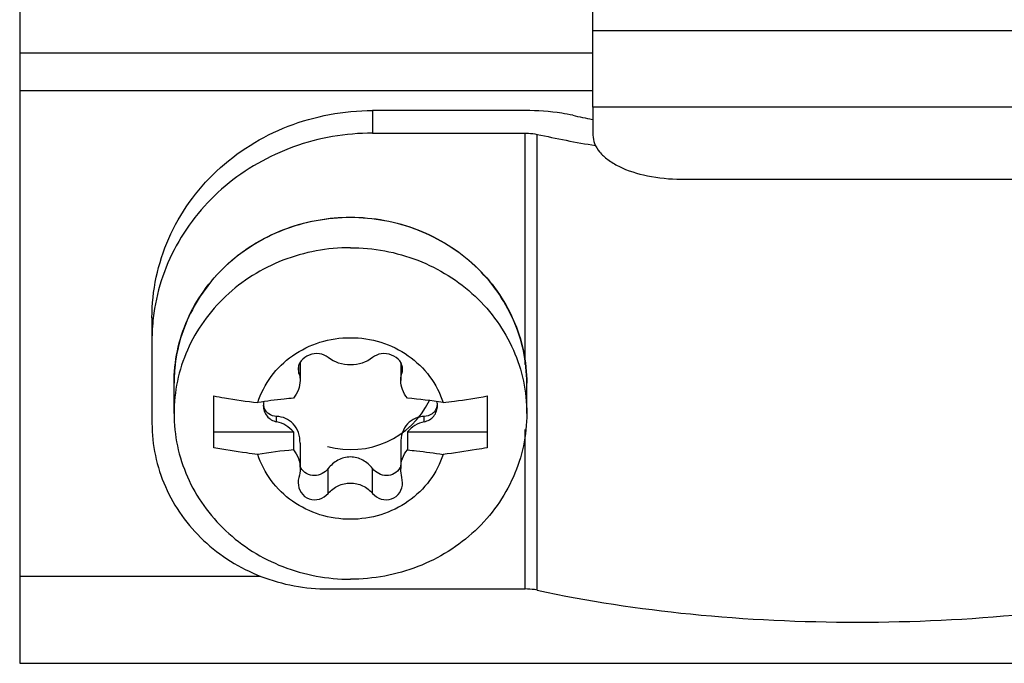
# Model space of a CAD drawing. Header units: millimetres. Extents: x 0 to 841, y 0 to 594.
# Tile 9 of 116: x 143 to 154, y 245 to 252. Entities that reach past the tile are written whole.
import ezdxf

# ---------------------------------------------------------------- set-up
doc = ezdxf.new("R2010")
doc.units = ezdxf.units.MM
doc.header["$LTSCALE"] = 46.255
doc.layers.get('0').update_dxf_attribs({"linetype": 'CONTINUOUS'})
doc.layers.add('ROUNDS', color=7, linetype='CONTINUOUS')

msp = doc.modelspace()

# ---------------------------------------------------------------- linework, layer by layer
at = {"color": 9, "linetype": 'CONTINUOUS'}
for p, q in [((172.0643, 252.2243), (149.0643, 252.2243)), ((142.5643, 251.9743), (149.0643, 251.9743)), ((142.5643, 251.5467), (149.0643, 251.5467)), ((172.0643, 251.3582), (149.0643, 251.3582)), ((145.7298, 248.3393), (145.7298, 248.4316)), ((146.8988, 248.3393), (146.8988, 248.429)), ((145.4778, 247.7896), (145.4778, 247.8504)), ((147.1509, 247.7896), (147.1509, 247.8504)), ((146.0623, 246.9778), (146.0623, 247.2598)), ((146.5664, 246.9778), (146.5664, 247.2598)), ((142.5643, 246.0386), (145.2966, 246.0386))]:
    msp.add_line(p, q, dxfattribs=at)
at = {"color": 3, "linetype": 'CONTINUOUS'}
for p, q in [((149.0643, 251.3582), (149.0643, 252.2243)), ((142.5643, 251.9743), (142.5643, 245.0517)), ((142.5643, 245.0517), (178.5643, 245.0517))]:
    msp.add_line(p, q, dxfattribs=at)
at = {"color": 7, "linetype": 'CONTINUOUS'}
for p, q in [((145.7439, 248.4609), (145.7439, 248.2565)), ((146.8847, 248.4609), (146.8847, 248.2565)), ((145.7218, 248.3856), (145.7298, 248.3393)), ((144.3143, 247.8845), (144.3143, 248.2265)), ((148.3143, 247.8845), (148.3143, 248.2265)), ((144.7643, 247.4959), (144.7643, 248.0832)), ((147.8643, 248.0832), (147.8643, 247.4959)), ((144.7643, 247.6763), (145.6673, 247.6763)), ((145.6673, 247.6763), (145.6673, 247.471)), ((146.9613, 247.6763), (147.8643, 247.6763)), ((146.9613, 247.6763), (146.9613, 247.471)), ((145.7439, 247.5485), (145.7439, 247.2597)), ((146.8847, 247.5484), (146.8847, 247.2597)), ((146.9068, 247.0998), (146.8988, 247.1581))]:
    msp.add_line(p, q, dxfattribs=at)
for centre, radius, start, end in [((146.7681, 248.3858), 0.1387, 340.43957, 359.93338), ((145.5028, 247.9698), 0.176, 163.81319, 179.94505), ((145.4913, 248.0037), 0.1645, 184.23796, 191.74183), ((145.4836, 248.0021), 0.1566, 191.7664, 196.186), ((146.4124, 242.0316), 6.0516, 80.94667, 84.79596), ((147.1258, 247.9698), 0.176, 0.05497, 16.18841), ((147.145, 248.0021), 0.1567, 343.81565, 348.23359), ((147.1373, 248.0037), 0.1645, 348.25816, 355.76179), ((146.2162, 241.4443), 6.0516, 95.20404, 99.05333), ((145.9212, 247.3692), 0.1979, 205.56957, 209.72314), ((145.9179, 247.3673), 0.1941, 209.7349, 211.41087), ((146.7107, 247.3674), 0.1941, 328.5952, 330.26692), ((146.7074, 247.3692), 0.1979, 330.27867, 334.43007), ((145.9405, 247.0995), 0.2187, 164.45299, 179.92123)]:
    msp.add_arc(centre, radius, start, end, dxfattribs=at)
at = {"color": 2, "linetype": 'CONTINUOUS'}
msp.add_arc((146.3143, 248.4743), 1, 255, 333.63882, dxfattribs=at)
at = {"color": 7, "linetype": 'CONTINUOUS'}
for points, knots in [([(146.3143, 249.7639), (146.0548, 249.7639), (145.5349, 249.6684), (144.9771, 249.3202), (144.642, 248.9372), (144.4553, 248.6099), (144.3403, 248.2545), (144.3143, 248.0074), (144.3143, 247.8845)], [0, 0, 0, 0, 0.2564766, 0.5088455, 0.6333974, 0.7565296, 0.8785639, 1, 1, 1, 1]), ([(146.3143, 249.7639), (146.5738, 249.7639), (147.0937, 249.6684), (147.6515, 249.3202), (147.9866, 248.9372), (148.1733, 248.6099), (148.2884, 248.2545), (148.3143, 248.0074), (148.3143, 247.8845)], [0, 0, 0, 0, 0.2564766, 0.5088455, 0.6333974, 0.7565296, 0.8785639, 1, 1, 1, 1]), ([(145.264, 248.0078), (145.2975, 248.1135), (145.4024, 248.3168), (145.6507, 248.5557), (145.965, 248.7089), (146.1979, 248.7439), (146.3143, 248.7439)], [0, 0, 0, 0, 0.2435279, 0.4916567, 0.7444043, 1, 1, 1, 1]), ([(146.3143, 248.7439), (146.4307, 248.7439), (146.6636, 248.7089), (146.978, 248.5557), (147.2263, 248.3168), (147.3311, 248.1135), (147.3646, 248.0078)], [0, 0, 0, 0, 0.2555957, 0.5083433, 0.7564721, 1, 1, 1, 1]), ([(146.0623, 248.5197), (146.0347, 248.5424), (145.9609, 248.5712), (145.8452, 248.5567), (145.7635, 248.4996), (145.728, 248.4361), (145.7218, 248.402), (145.7218, 248.3856)], [0, 0, 0, 0, 0.2434275, 0.5101665, 0.7690552, 0.8881299, 1, 1, 1, 1]), ([(146.9068, 248.3856), (146.9068, 248.402), (146.9007, 248.436), (146.8652, 248.4996), (146.7835, 248.5567), (146.6677, 248.5712), (146.5939, 248.5424), (146.5664, 248.5197)], [0, 0, 0, 0, 0.1117868, 0.2308067, 0.4896846, 0.756498, 1, 1, 1, 1]), ([(146.5664, 248.5197), (146.4979, 248.4633), (146.3143, 248.4062), (146.1307, 248.4633), (146.0623, 248.5197)], [0, 0, 0, 0, 0.4999997, 1, 1, 1, 1]), ([(145.7298, 248.3393), (145.7321, 248.3328), (145.7404, 248.306), (145.7439, 248.2777), (145.7439, 248.2565)], [0, 0, 0, 0, 0.2453947, 1, 1, 1, 1]), ([(146.8847, 248.2565), (146.8847, 248.2637), (146.8859, 248.2918), (146.8918, 248.3197), (146.8988, 248.3393)], [0, 0, 0, 0, 0.2559845, 1, 1, 1, 1]), ([(145.7439, 248.2565), (145.7439, 248.222), (145.7293, 248.1497), (145.6912, 248.0871), (145.6673, 248.0583)], [0, 0, 0, 0, 0.4802107, 1, 1, 1, 1]), ([(146.9613, 248.0583), (146.9374, 248.0871), (146.8993, 248.1497), (146.8847, 248.222), (146.8847, 248.2565)], [0, 0, 0, 0, 0.5198041, 1, 1, 1, 1]), ([(144.7643, 248.0832), (144.8047, 248.0756), (144.9706, 248.0462), (145.1375, 248.0227), (145.264, 248.0078)], [0, 0, 0, 0, 0.243778, 1, 1, 1, 1]), ([(147.3646, 248.0078), (147.4074, 248.0129), (147.5746, 248.0338), (147.7411, 248.0602), (147.8643, 248.0832)], [0, 0, 0, 0, 0.2558537, 1, 1, 1, 1]), ([(145.6673, 248.0583), (145.6329, 248.0551), (145.4981, 248.0416), (145.3637, 248.0238), (145.264, 248.0078)], [0, 0, 0, 0, 0.2549754, 1, 1, 1, 1]), ([(145.3268, 247.97), (145.3268, 247.9494), (145.3343, 247.9077), (145.3666, 247.8526), (145.416, 247.8107), (145.4567, 247.7945), (145.4778, 247.7896)], [0, 0, 0, 0, 0.2439247, 0.4910928, 0.7432254, 1, 1, 1, 1]), ([(147.1509, 247.7896), (147.172, 247.7945), (147.2126, 247.8107), (147.262, 247.8526), (147.2943, 247.9077), (147.3018, 247.9494), (147.3018, 247.97)], [0, 0, 0, 0, 0.2567746, 0.5089072, 0.7560753, 1, 1, 1, 1]), ([(144.3143, 247.8845), (144.3143, 247.7616), (144.3403, 247.5145), (144.4553, 247.1591), (144.642, 246.8318), (144.9771, 246.4488), (145.5349, 246.1006), (146.0548, 246.0051), (146.3143, 246.0051)], [0, 0, 0, 0, 0.1214361, 0.2434704, 0.3666026, 0.4911545, 0.7435234, 1, 1, 1, 1]), ([(145.4778, 247.8504), (145.4464, 247.8516), (145.3977, 247.8667), (145.3521, 247.9127), (145.3378, 247.9426), (145.3332, 247.9585)], [0, 0, 0, 0, 0.4920651, 0.7416368, 1, 1, 1, 1]), ([(148.3143, 247.8845), (148.3143, 247.7616), (148.2884, 247.5145), (148.1733, 247.1591), (147.9866, 246.8318), (147.6515, 246.4488), (147.0937, 246.1006), (146.5738, 246.0051), (146.3143, 246.0051)], [0, 0, 0, 0, 0.1214361, 0.2434704, 0.3666026, 0.4911545, 0.7435234, 1, 1, 1, 1]), ([(147.2954, 247.9585), (147.2908, 247.9426), (147.2766, 247.9127), (147.2309, 247.8667), (147.1822, 247.8516), (147.1509, 247.8504)], [0, 0, 0, 0, 0.2583638, 0.5079357, 1, 1, 1, 1]), ([(145.7439, 247.549), (145.7439, 247.5892), (145.7322, 247.6686), (145.6742, 247.7708), (145.5825, 247.8349), (145.5121, 247.8491), (145.4778, 247.8504)], [0, 0, 0, 0, 0.2703316, 0.5291575, 0.7685656, 1, 1, 1, 1]), ([(145.6673, 247.6763), (145.6434, 247.7045), (145.585, 247.7533), (145.5144, 247.7813), (145.4778, 247.7896)], [0, 0, 0, 0, 0.4955724, 1, 1, 1, 1]), ([(147.1509, 247.8504), (147.1165, 247.8491), (147.0462, 247.8349), (146.9545, 247.7709), (146.8964, 247.6687), (146.8847, 247.5893), (146.8847, 247.5492)], [0, 0, 0, 0, 0.2314721, 0.4709505, 0.7297536, 1, 1, 1, 1]), ([(147.1509, 247.7896), (147.1142, 247.7813), (147.0436, 247.7533), (146.9853, 247.7045), (146.9613, 247.6763)], [0, 0, 0, 0, 0.5044276, 1, 1, 1, 1]), ([(145.264, 247.4205), (145.2212, 247.4256), (145.054, 247.4465), (144.8875, 247.4729), (144.7643, 247.4959)], [0, 0, 0, 0, 0.2558537, 1, 1, 1, 1]), ([(146.3143, 246.6845), (146.1979, 246.6845), (145.965, 246.7195), (145.6507, 246.8727), (145.4024, 247.1116), (145.2975, 247.3148), (145.264, 247.4205)], [0, 0, 0, 0, 0.2555957, 0.5083433, 0.7564721, 1, 1, 1, 1]), ([(145.6673, 247.471), (145.6922, 247.4428), (145.7315, 247.3752), (145.7439, 247.2983), (145.7439, 247.2597)], [0, 0, 0, 0, 0.4933102, 1, 1, 1, 1]), ([(147.3646, 247.4205), (147.3311, 247.3148), (147.2263, 247.1116), (146.978, 246.8727), (146.6636, 246.7195), (146.4307, 246.6845), (146.3143, 246.6845)], [0, 0, 0, 0, 0.2435279, 0.4916567, 0.7444043, 1, 1, 1, 1]), ([(146.8847, 247.2598), (146.8847, 247.2983), (146.8971, 247.3752), (146.9364, 247.4428), (146.9613, 247.471)], [0, 0, 0, 0, 0.506702, 1, 1, 1, 1]), ([(146.9613, 247.471), (146.9957, 247.4678), (147.1305, 247.4543), (147.2649, 247.4365), (147.3646, 247.4205)], [0, 0, 0, 0, 0.2549754, 1, 1, 1, 1]), ([(147.8643, 247.4959), (147.8239, 247.4883), (147.6581, 247.4589), (147.4911, 247.4354), (147.3646, 247.4205)], [0, 0, 0, 0, 0.243778, 1, 1, 1, 1]), ([(146.3143, 247.3912), (146.2654, 247.3912), (146.1671, 247.3639), (146.0924, 247.2975), (146.0623, 247.2598)], [0, 0, 0, 0, 0.503162, 1, 1, 1, 1]), ([(146.5664, 247.2598), (146.5362, 247.2975), (146.4615, 247.3639), (146.3632, 247.3912), (146.3143, 247.3912)], [0, 0, 0, 0, 0.4968404, 1, 1, 1, 1]), ([(146.0623, 247.2598), (146.0435, 247.2363), (145.9962, 247.1959), (145.9056, 247.1716), (145.8134, 247.1949), (145.7681, 247.2401), (145.7522, 247.2662)], [0, 0, 0, 0, 0.2489122, 0.497361, 0.7470837, 1, 1, 1, 1]), ([(146.8764, 247.2662), (146.8605, 247.2401), (146.8152, 247.1949), (146.723, 247.1716), (146.6324, 247.1959), (146.5852, 247.2363), (146.5664, 247.2598)], [0, 0, 0, 0, 0.2529168, 0.5026394, 0.751088, 1, 1, 1, 1]), ([(145.7218, 247.0998), (145.7218, 247.0606), (145.7443, 246.9803), (145.8429, 246.9031), (145.9676, 246.902), (146.0365, 246.9482), (146.0623, 246.9778)], [0, 0, 0, 0, 0.2511094, 0.4996732, 0.7484978, 1, 1, 1, 1]), ([(146.0623, 246.9778), (146.0934, 247.0136), (146.1709, 247.0737), (146.3143, 247.1067), (146.4577, 247.0737), (146.5352, 247.0136), (146.5664, 246.9778)], [0, 0, 0, 0, 0.2500564, 0.4999997, 0.7499433, 1, 1, 1, 1]), ([(146.5664, 246.9778), (146.5921, 246.9482), (146.661, 246.902), (146.7857, 246.9031), (146.8843, 246.9803), (146.9068, 247.0606), (146.9068, 247.0998)], [0, 0, 0, 0, 0.2514306, 0.5001916, 0.748753, 1, 1, 1, 1])]:
    msp.add_open_spline(points, degree=3, knots=knots, dxfattribs=at)
for points in [[(145.7439, 247.2597), (145.7439, 247.2255), (145.739, 247.1911), (145.7298, 247.1581)], [(146.8988, 247.1581), (146.8896, 247.1911), (146.8847, 247.2256), (146.8847, 247.2598)]]:
    msp.add_open_spline(points, degree=3, dxfattribs=at)
at = {"layer": 'ROUNDS', "color": 3, "linetype": 'CONTINUOUS'}
for p, q in [((142.5643, 279.4743), (142.5643, 251.9743)), ((149.0643, 252.2243), (149.0643, 257.2243)), ((149.0643, 251.3582), (149.0643, 251.0413)), ((150.0643, 250.5413), (171.0643, 250.5413))]:
    msp.add_line(p, q, dxfattribs=at)
at = {"layer": 'ROUNDS', "color": 7, "linetype": 'CONTINUOUS'}
for p, q in [((148.2973, 251.3192), (146.5643, 251.3192)), ((146.5643, 251.0627), (148.2973, 251.0627)), ((144.0643, 248.97), (144.0643, 247.7738)), ((146.0643, 245.8944), (148.2973, 245.8944))]:
    msp.add_line(p, q, dxfattribs=at)
at = {"layer": 'ROUNDS', "color": 9, "linetype": 'CONTINUOUS'}
for p, q in [((146.5643, 251.3192), (146.5643, 251.0627)), ((148.2973, 248.4393), (148.2973, 251.0627)), ((148.4319, 245.8809), (148.4319, 251.0493)), ((148.2973, 245.8944), (148.2973, 247.7023))]:
    msp.add_line(p, q, dxfattribs=at)
at = {"layer": 'ROUNDS', "color": 7, "linetype": 'CONTINUOUS'}
for centre, radius, start, end in [((151.3192, 262.6459), 11.6484, 257.68839, 258.8109), ((151.3318, 264.3541), 13.6172, 257.70266, 260.53659), ((146.2757, 248.7131), 2.2114, 173.37051, 179.99059)]:
    msp.add_arc(centre, radius, start, end, dxfattribs=at)
at = {"layer": 'ROUNDS', "color": 9, "linetype": 'CONTINUOUS'}
for centre, radius, start, end in [((146.082, 248.2265), 1.7677, 174.96498, 179.99966), ((146.0794, 248.2267), 1.7651, 174.52571, 174.96286)]:
    msp.add_arc(centre, radius, start, end, dxfattribs=at)
at = {"layer": 'ROUNDS', "color": 7, "linetype": 'CONTINUOUS'}
for points, knots in [([(144.0643, 248.97), (144.0643, 249.2763), (144.1974, 249.9016), (144.7596, 250.6823), (145.5898, 251.1994), (146.2399, 251.3192), (146.5643, 251.3192)], [0, 0, 0, 0, 0.2427784, 0.4898485, 0.7428638, 1, 1, 1, 1]), ([(148.8355, 251.2655), (148.7942, 251.2745), (148.6166, 251.307), (148.4355, 251.3192), (148.2973, 251.3192)], [0, 0, 0, 0, 0.2343289, 1, 1, 1, 1]), ([(146.5643, 251.0627), (146.262, 251.0627), (145.6565, 250.9588), (144.8658, 250.5081), (144.294, 249.819), (144.1121, 249.2527), (144.0791, 248.9684)], [0, 0, 0, 0, 0.2566009, 0.5095763, 0.7570652, 1, 1, 1, 1]), ([(148.2973, 251.0627), (148.3091, 251.0627), (148.3541, 251.0616), (148.3991, 251.0564), (148.4316, 251.0493)], [0, 0, 0, 0, 0.2615324, 1, 1, 1, 1]), ([(144.3143, 248.2265), (144.3143, 248.3497), (144.3403, 248.5974), (144.4555, 248.9535), (144.6423, 249.2815), (144.9775, 249.6649), (145.5352, 250.0133), (146.0549, 250.1089), (146.3143, 250.1089)], [0, 0, 0, 0, 0.1216421, 0.2438479, 0.3670899, 0.4916746, 0.7438819, 1, 1, 1, 1]), ([(146.3143, 250.1089), (146.5737, 250.1089), (147.0934, 250.0133), (147.6511, 249.6649), (147.9863, 249.2815), (148.1731, 248.9535), (148.2883, 248.5974), (148.3143, 248.3497), (148.3143, 248.2265)], [0, 0, 0, 0, 0.2561182, 0.5083254, 0.6329101, 0.756152, 0.8783579, 1, 1, 1, 1]), ([(144.0643, 247.7738), (144.0643, 247.5287), (144.1708, 247.0285), (144.6205, 246.4039), (145.2847, 245.9902), (145.8048, 245.8944), (146.0643, 245.8944)], [0, 0, 0, 0, 0.2427784, 0.4898485, 0.7428638, 1, 1, 1, 1]), ([(148.4319, 245.8809), (148.4216, 245.8832), (148.3772, 245.8913), (148.3319, 245.8944), (148.2973, 245.8944)], [0, 0, 0, 0, 0.2343289, 1, 1, 1, 1]), ([(148.4319, 245.8809), (149.0054, 245.7557), (150.2138, 245.5758), (152.0643, 245.4883), (153.9148, 245.5758), (155.1232, 245.7557), (155.6967, 245.8809)], [0, 0, 0, 0, 0.240896, 0.5, 0.759104, 1, 1, 1, 1])]:
    msp.add_open_spline(points, degree=3, knots=knots, dxfattribs=at)
at = {"layer": 'ROUNDS', "color": 3, "linetype": 'CONTINUOUS'}
msp.add_open_spline([(149.0643, 251.0413), (149.0643, 251.0081), (149.079, 250.9379), (149.14, 250.8421), (149.2353, 250.756), (149.4123, 250.6511), (149.6934, 250.5641), (149.9361, 250.5413), (150.0643, 250.5413)], degree=3, knots=[0, 0, 0, 0, 0.0822829, 0.1731426, 0.2778853, 0.3984458, 0.6815991, 1, 1, 1, 1], dxfattribs=at)
at = {"layer": 'ROUNDS', "color": 9, "linetype": 'CONTINUOUS'}
for points, knots in [([(146.3143, 250.1059), (146.0694, 250.1059), (145.5789, 250.0209), (145.0431, 249.7102), (144.7085, 249.3647), (144.5127, 249.0672), (144.3787, 248.7408), (144.3334, 248.5106), (144.3224, 248.3951)], [0, 0, 0, 0, 0.2561236, 0.5085514, 0.6332242, 0.7565114, 0.8786394, 1, 1, 1, 1]), ([(148.3143, 248.2265), (148.3143, 248.3494), (148.2884, 248.5965), (148.1733, 248.9519), (147.9866, 249.2792), (147.6515, 249.6623), (147.0937, 250.0104), (146.5738, 250.1059), (146.3143, 250.1059)], [0, 0, 0, 0, 0.121436, 0.2434704, 0.3666026, 0.4911544, 0.7435234, 1, 1, 1, 1])]:
    msp.add_open_spline(points, degree=3, knots=knots, dxfattribs=at)

doc.saveas('drawing.dxf')
